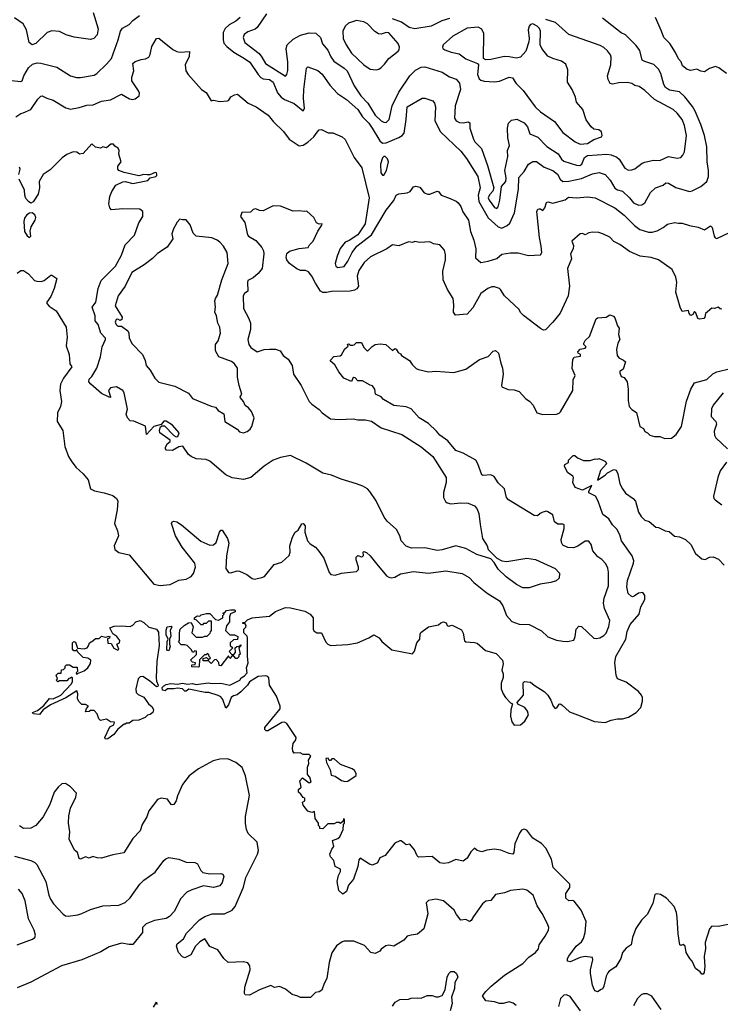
# Model space of a CAD drawing. Extents: x 1933546 to 2138868, y 524910 to 667279.
# Tile 124 of 256: x 2019395 to 2025033, y 560928 to 568847. Entities that reach past the tile are written whole.
import ezdxf

# ---------------------------------------------------------------- set-up
doc = ezdxf.new("R2010")
doc.units = 0

msp = doc.modelspace()

# ---------------------------------------------------------------- linework, layer by layer
at = {"layer": '0CON10XD'}
for points in [[(2019305, 568361.5), (2019405, 568350), (2019415, 568356), (2019428, 568395), (2019465, 568459.4), (2019499.8, 568490.2), (2019535, 568499.4), (2019565, 568497.8), (2019694.7, 568464.7), (2019805, 568394.4), (2019851.7, 568381.7), (2019885, 568382.2), (2019995, 568402.1), (2020016.9, 568415), (2020095, 568489.2), (2020134, 568536), (2020187.7, 568685), (2020205.6, 568754.4), (2020222.2, 568777.8), (2020275, 568809.2), (2020305, 568840), (2020359.9, 568880.1)], [(2019987.1, 568905), (2020027.6, 568772.4), (2020018.9, 568725), (2019992.8, 568697.2), (2019965, 568686.7), (2019835, 568705.6), (2019770, 568725), (2019715, 568751.9), (2019655, 568756.5), (2019617, 568743), (2019525, 568655.8), (2019495, 568644), (2019472.2, 568665), (2019450.9, 568765), (2019423.4, 568813.4), (2019352.4, 568862.4)], [(2021169.2, 568865), (2021134.2, 568835), (2021080.5, 568805), (2021047.7, 568775), (2021033.5, 568745), (2021031.9, 568685), (2021038.9, 568658.9), (2021061.4, 568631.4), (2021118.9, 568585), (2021205, 568534.6), (2021247.5, 568505), (2021313.4, 568405), (2021335, 568382.5), (2021355, 568372.7), (2021405, 568366), (2021435, 568343.5), (2021469.9, 568259.9), (2021498.5, 568225), (2021525.5, 568205.5), (2021603.1, 568173.1), (2021675, 568113.3), (2021686.2, 568133.8), (2021679.2, 568215), (2021681.7, 568285), (2021702.3, 568457.7), (2021715, 568469.2), (2021795, 568438.1), (2021828.6, 568408.6), (2021889.7, 568319.7), (2021953.7, 568253.7), (2022025, 568204.4), (2022117.5, 568125), (2022152.9, 568065), (2022204.6, 568015), (2022231.8, 567975), (2022293.3, 567873.3), (2022315, 567854.5), (2022345, 567856.7), (2022445, 567898.8), (2022471.9, 567915), (2022487.7, 567935), (2022506.4, 568045), (2022512.9, 568145), (2022635, 568217.1), (2022655, 568217.1), (2022720, 568195), (2022734.2, 568175), (2022741.4, 568145), (2022736.7, 568035), (2022780.6, 567945), (2022945, 567790.8), (2022991.5, 567731.5), (2023082.6, 567585), (2023099.8, 567495), (2023084.1, 567435), (2023088.7, 567385), (2023165, 567252.3), (2023245, 567180.6), (2023275, 567169.2), (2023318.1, 567191.9), (2023338.6, 567211.4), (2023376.7, 567295), (2023408.4, 567485), (2023411.6, 567578.4), (2023454, 567626), (2023489.2, 567685), (2023523.4, 567706.6), (2023555, 567706.9), (2023615, 567661.5), (2023685, 567635.4), (2023723.8, 567605), (2023744.6, 567565), (2023766.8, 567546.8), (2023815, 567548.3), (2023915, 567568.9), (2024005, 567607.3), (2024057.4, 567617.4), (2024105, 567602.2), (2024145.3, 567555.3), (2024185, 567492.7), (2024205, 567479.6), (2024246.8, 567466.8), (2024302.1, 567415), (2024335, 567374.5), (2024375.7, 567354.3), (2024401.7, 567358.3), (2024425.5, 567374.5), (2024472, 567458), (2024510, 567495), (2024572.6, 567517.4), (2024595, 567534.2), (2024615, 567532.9), (2024675, 567496.7), (2024785, 567465.7), (2024805, 567469.4), (2024875, 567505.4), (2024924.3, 567545), (2024937.5, 567585), (2024937.3, 567635), (2024926.2, 567705), (2024925.5, 567824.5), (2024905.8, 567915), (2024875.2, 568005.2), (2024830.3, 568110.3), (2024808.7, 568148.7), (2024747, 568227), (2024705, 568267.3), (2024625, 568280.8), (2024591.4, 568301.4), (2024577.2, 568325), (2024554.6, 568415), (2024535, 568449.4), (2024497.5, 568487.5), (2024425, 568510), (2024405, 568522), (2024385, 568598.8), (2024355, 568640.8), (2024268.8, 568725), (2024235, 568742.5), (2024085, 568860.6)], [(2021381.9, 568895), (2021305, 568784.5), (2021289.3, 568770.7), (2021229.9, 568750.1), (2021201.5, 568728.5), (2021193.7, 568705), (2021205.9, 568665), (2021321.2, 568575), (2021345, 568546.1), (2021373.7, 568493.7), (2021535, 568394), (2021545, 568407.5), (2021551.7, 568438.3), (2021552.2, 568505), (2021540, 568615), (2021548.2, 568645), (2021595, 568689.5), (2021655, 568723.1), (2021725, 568740.9), (2021779.1, 568739.1), (2021815, 568702.9), (2021832.8, 568652.8), (2021875, 568601.9), (2021898.6, 568548.6), (2021922.6, 568512.6), (2022005, 568458.2), (2022030, 568435), (2022086.4, 568315), (2022141.4, 568235), (2022196.5, 568176.5), (2022255, 568078), (2022305, 568034.7), (2022325, 568023.1), (2022345, 568020.6), (2022367.1, 568045), (2022392.2, 568155), (2022445, 568264.4), (2022535.4, 568394.6), (2022579.8, 568440.2), (2022625, 568464.2), (2022655, 568467.1), (2022795, 568424.4), (2022855, 568388.6), (2022908.1, 568368.1), (2022935.3, 568335.3), (2022942.9, 568285), (2022898.2, 568155), (2022895.3, 568055), (2022906.2, 568035), (2022935, 568021.2), (2022965, 568016.9), (2023005, 568024.4), (2023018, 568018), (2023018, 567975), (2023045.8, 567885.8), (2023057.9, 567865), (2023110.7, 567810.7), (2023159.6, 567675), (2023209.5, 567495), (2023201.4, 567468.6), (2023175, 567438.5), (2023165.4, 567415), (2023173.3, 567395), (2023215, 567337.5), (2023235, 567328.8)], [(2022855, 568856.2), (2022792.1, 568837.9), (2022706, 568794), (2022575, 568774.2), (2022529.2, 568785), (2022466.3, 568826.3), (2022394.9, 568854.9)], [(2023235, 567328.8), (2023245, 567343.3), (2023259.2, 567395), (2023272.9, 567505), (2023307.7, 567545), (2023309.2, 567575), (2023300, 567635), (2023322.6, 567747.4), (2023320, 567795), (2023336.9, 567835), (2023322.8, 567897.2), (2023321.4, 567975), (2023328.8, 568015), (2023352.3, 568037.7), (2023395, 568045.8), (2023455, 568017.5), (2023481.4, 567985), (2023500.2, 567930.2), (2023565, 567902.9), (2023637.9, 567827.9), (2023727.8, 567767.8), (2023755.5, 567725), (2023775, 567709.5), (2023875, 567676.1), (2023902.5, 567675), (2023917.5, 567685), (2023941.2, 567738.8), (2023964.3, 567755.7), (2024120, 567765), (2024155, 567761), (2024201.2, 567741.2), (2024219.7, 567725), (2024265, 567653.3), (2024295, 567637.1), (2024320.3, 567639.7), (2024345, 567648.6), (2024405, 567693.3), (2024425, 567700.9), (2024494, 567716), (2024545.6, 567715.6), (2024615, 567746.3), (2024685, 567734.5), (2024715, 567739.4), (2024732.4, 567757.6), (2024743.5, 567785), (2024759.7, 567915), (2024745.2, 567995.2), (2024725.3, 568045.3), (2024686.5, 568096.5), (2024654.7, 568124.7), (2024504.3, 568204.3), (2024425, 568277.8), (2024378.5, 568308.5), (2024345, 568318.9), (2024321.2, 568335), (2024285, 568342.2), (2024215, 568338.5), (2024165, 568328.6), (2024146.7, 568335), (2024129.2, 568365), (2024124.4, 568395), (2024151.2, 568485), (2024153.9, 568545), (2024149.3, 568565), (2024125, 568597.3), (2024095, 568623.6), (2024065, 568639.6), (2023815, 568729.1), (2023705.6, 568825), (2023629.3, 568849.3)], [(2025083.3, 568415), (2025019.7, 568459.7), (2024995, 568469.4), (2024945.5, 568454.5), (2024905, 568427.5), (2024875, 568433.1), (2024845, 568448), (2024795, 568438.6), (2024765, 568446), (2024727.5, 568475), (2024717.4, 568507.4), (2024695, 568532), (2024673, 568583), (2024626.7, 568655), (2024577.5, 568705), (2024558.2, 568755), (2024511.6, 568865)], [(2022265, 568443.3), (2022285, 568448.8), (2022305, 568463.8), (2022331.7, 568488.3), (2022366, 568535), (2022442, 568595), (2022450, 568605), (2022452.5, 568625), (2022440.8, 568655), (2022365, 568740.8), (2022345, 568744.2), (2022305, 568730.8), (2022282.1, 568732.1), (2022252.3, 568752.3), (2022195, 568814.4), (2022165, 568830.5), (2022105, 568840.3), (2022040.4, 568819.6), (2022014, 568795), (2021996.2, 568755), (2021998.8, 568695), (2022021.2, 568645), (2022065, 568576.7), (2022165, 568483.8), (2022215, 568450), (2022265, 568443.3)], [(2023906.4, 567846.4), (2023965, 567851.5), (2024015, 567884), (2024077.5, 567905), (2024082.5, 567915), (2024077.5, 567945), (2024055, 567962.5), (2024015, 567966.7), (2023994.2, 567984.2), (2023952.3, 568042.3), (2023926.2, 568125), (2023875.8, 568185), (2023866.9, 568225), (2023841.4, 568285), (2023804.2, 568345), (2023805.7, 568445), (2023788.7, 568488.7), (2023755, 568514.4), (2023685.4, 568535.4), (2023644.7, 568554.7), (2023595.7, 568615), (2023584.3, 568645), (2023586.5, 568755), (2023578.9, 568775), (2023559.4, 568795), (2023525, 568814.4), (2023505, 568808.1), (2023493.5, 568795), (2023485.6, 568765), (2023494.3, 568695), (2023491.4, 568668.6), (2023468.6, 568595), (2023425.4, 568544.6), (2023393.6, 568536.4), (2023335, 568549.6), (2023295, 568550.5), (2023185, 568525.7), (2023143.9, 568523.9), (2023126.7, 568535), (2023131.2, 568735), (2023115, 568771.9), (2023085, 568788.2), (2022995, 568778.7), (2022880, 568715), (2022804, 568645), (2022796.2, 568625), (2022801.2, 568615), (2022815, 568604.2), (2022867.5, 568585), (2022932.4, 568572.4), (2022985, 568532.1), (2023080, 568495), (2023086, 568485), (2023078.6, 568405), (2023091.7, 568371.7), (2023105, 568360), (2023132.3, 568352.3), (2023212.7, 568347.3), (2023255, 568353.3), (2023335, 568384.4), (2023359.8, 568379.8), (2023390, 568335), (2023447.6, 568277.6), (2023542.7, 568145), (2023585, 568105.6), (2023698.6, 568028.6), (2023765, 567940), (2023865, 567864.3), (2023906.4, 567846.4)], [(2019365.4, 568064.6), (2019405, 568093.1), (2019422.6, 568097.4), (2019486, 568125), (2019540.8, 568209.2), (2019565, 568232), (2019575, 568234), (2019612.5, 568215), (2019665, 568200.8), (2019767.6, 568137.6), (2019805, 568128.1), (2019875, 568140), (2019935, 568159.5), (2019986.4, 568163.6), (2020055, 568190.6), (2020127.2, 568202.8), (2020215, 568247.5), (2020279.8, 568209.8), (2020305, 568206.4), (2020325, 568210.9), (2020355.6, 568235), (2020360.5, 568255), (2020352.7, 568275), (2020297.1, 568355), (2020297.8, 568385), (2020314.1, 568435.9), (2020306, 568495), (2020325, 568510.8), (2020373, 568527), (2020408.3, 568531.7), (2020434.2, 568545.8), (2020444.1, 568565.9), (2020457.9, 568632.1), (2020496.2, 568695), (2020515, 568699.2), (2020545.4, 568675.4), (2020627.5, 568607.5), (2020660.2, 568590.2), (2020685, 568585.5), (2020761.7, 568591.7), (2020758.3, 568551.7), (2020725.7, 568485), (2020733.3, 568435), (2020751.4, 568405), (2020858, 568285), (2020895, 568261.2), (2020935, 568193.3), (2020955, 568200), (2021005, 568190), (2021066.4, 568193.6), (2021079.3, 568200.7), (2021095, 568227.5), (2021125, 568243.3), (2021147.7, 568247.7), (2021235, 568175.8), (2021298.8, 568145), (2021395, 568078), (2021438, 568025), (2021518.8, 567948.8), (2021565, 567887.5), (2021645, 567833.3), (2021675, 567836.7), (2021715, 567860.8), (2021762, 567905), (2021788.6, 567941.4), (2021805, 567960), (2021825, 567963.8), (2021878.3, 567938.3), (2021915, 567936.7), (2021991.2, 567905), (2022015, 567883.3), (2022087.9, 567737.9), (2022148.6, 567655), (2022206.5, 567415), (2022175.6, 567205), (2022115, 567116.5), (2022047.7, 567072.3), (2022015, 567058.5), (2021973.2, 567006.8), (2021949.1, 566945), (2021934.5, 566885), (2021939.2, 566865), (2021954.5, 566854.5), (2022005, 566861.2), (2022035, 566904.3), (2022069.5, 566975), (2022107.1, 567025), (2022225, 567116.7), (2022345, 567316.5), (2022406.5, 567393.5), (2022424.3, 567435.7), (2022445, 567446.8), (2022512.5, 567455), (2022536.7, 567465), (2022565, 567503.3), (2022583, 567507), (2022615, 567500), (2022651.2, 567455), (2022680, 567445), (2022695, 567444.4), (2022755, 567467.5), (2022765.9, 567465.9), (2022787.5, 567435), (2022845, 567415.3), (2022907.6, 567387.6), (2022923.1, 567375), (2022945.5, 567345.5), (2022960.8, 567300.8), (2023006.9, 567235), (2023023, 567143), (2023048.5, 567075), (2023065.6, 567005), (2023062, 566932), (2023105, 566894), (2023165, 566905.8), (2023235, 566926.5), (2023275, 566960), (2023345, 566971.1), (2023405, 566970.8), (2023488.8, 566951.2), (2023585, 566956), (2023595.5, 566975), (2023591.8, 567025), (2023577.8, 567095), (2023556.2, 567305), (2023565, 567323.3), (2023575, 567326.2), (2023585.8, 567325.8), (2023605, 567312.5), (2023622, 567335), (2023634.3, 567375.7), (2023645, 567381.2), (2023685, 567371.2), (2023785, 567398.6), (2023811.3, 567418.7), (2023875, 567415.5), (2023965, 567421.5), (2024025, 567414.4), (2024185, 567333.1), (2024260, 567275), (2024341.9, 567191.9)], [(2021575, 565342), (2021495, 565327.1), (2021435.8, 565304.2), (2021363.6, 565256.4), (2021255, 565164.2), (2021195, 565149.2), (2021105, 565162), (2021055, 565186.2), (2020925, 565295.8), (2020895, 565308.6), (2020815, 565315.7), (2020774.5, 565334.5), (2020755, 565348.8), (2020707.7, 565417.7), (2020675, 565412.5), (2020625, 565381.2), (2020577.5, 565385), (2020567.5, 565395), (2020567.5, 565405), (2020583.3, 565435), (2020606.2, 565455), (2020606.2, 565465), (2020523.8, 565523.8), (2020519.2, 565545), (2020527.3, 565572.7), (2020538.8, 565581.2), (2020559.4, 565579.4), (2020635, 565504), (2020655, 565491.4), (2020667.5, 565495), (2020679.2, 565525), (2020625.8, 565585), (2020575, 565617.8), (2020555, 565617.1), (2020535, 565592.5), (2020475, 565574), (2020415, 565510), (2020407.7, 565577.7), (2020315, 565618), (2020285, 565620), (2020263.6, 565643.6), (2020252.9, 565675), (2020262.9, 565715), (2020237.1, 565845), (2020225.6, 565865), (2020175, 565892.9), (2020125, 565885.6), (2020110.6, 565865), (2020127.1, 565812.9), (2020125, 565807.5), (2020115, 565810), (2020055, 565839.5), (2019966.9, 565915), (2019951.9, 565935), (2019954.4, 565955), (2019975, 565976.5), (2020015.3, 566045), (2020044.5, 566135.5), (2020059.6, 566215), (2020085.4, 566275), (2020085, 566285.8), (2020048.9, 566325), (2020026.9, 566395), (2020002.5, 566425), (2020001.9, 566465), (2019978.6, 566535), (2019995, 566557.1), (2020008.6, 566575), (2020027.1, 566685), (2020050.7, 566749.3), (2020167.5, 566865), (2020215, 566953.3), (2020245, 567037.5), (2020320, 567115), (2020355, 567213.3), (2020386.2, 567265), (2020386.7, 567305), (2020363, 567323), (2020224.4, 567325.6), (2020135, 567317.5), (2020120, 567335), (2020113.8, 567365), (2020122, 567425), (2020135.6, 567464.4), (2020168, 567515), (2020225, 567542.7), (2020245, 567546.5), (2020305, 567528.6), (2020426.7, 567555), (2020446.1, 567573.9), (2020490, 567585), (2020500, 567595), (2020500, 567605), (2020496.4, 567616.4), (2020485, 567617.5), (2020441.7, 567598.3), (2020421.7, 567598.3), (2020395, 567603.3), (2020355, 567591.2), (2020235, 567618), (2020192.5, 567635), (2020183.8, 567645), (2020185, 567670), (2020212.5, 567705), (2020192.5, 567765), (2020196.4, 567796.4), (2020187.5, 567815), (2020160.7, 567830.7), (2020150, 567845), (2020130, 567845), (2020095, 567817.5), (2020065, 567823.3), (2020045, 567814), (2020005, 567822), (2019975, 567847.5), (2019905, 567771.2), (2019876.4, 567766.4), (2019855, 567781.2), (2019825, 567784), (2019775, 567764), (2019736, 567735), (2019641.2, 567638.8), (2019585, 567601.4), (2019552.9, 567545), (2019554.3, 567495), (2019543.4, 567445), (2019505, 567381.4), (2019485, 567371.9), (2019465, 567384.4), (2019445, 567408.6), (2019436.6, 567435), (2019435, 567475.8), (2019390, 567565)], [(2022315, 567596), (2022325, 567598), (2022346.3, 567635), (2022363.6, 567705), (2022355, 567728.1), (2022335, 567747.5), (2022325, 567747.5), (2022313.4, 567736.6), (2022298.9, 567685), (2022302.1, 567615), (2022315, 567596)], [(2019388.3, 567601.7), (2019398.6, 567645), (2019395, 567660)], [(2025045, 566518.8), (2025030.8, 566520.8), (2025015, 566533.8), (2024985, 566523.8), (2024965, 566526.7), (2024913.3, 566485), (2024908, 566455), (2024900, 566445), (2024865, 566438.8), (2024852.5, 566445), (2024835, 566490), (2024825, 566500), (2024812.5, 566475), (2024795, 566466.7), (2024781.2, 566485), (2024777, 566507), (2024725, 566500), (2024708.8, 566535), (2024676, 566655), (2024682, 566735), (2024674, 566775), (2024645, 566836.7), (2024535, 566915.6), (2024475.5, 566935.5), (2024387.5, 566945), (2024301.7, 566981.7), (2024225, 567039.4), (2024175, 567063.3), (2024145, 567098.1), (2024092.6, 567122.6), (2024055.7, 567134.3), (2024005, 567138.8), (2023975, 567133.3), (2023945, 567117.5), (2023925, 567126.7), (2023904.1, 567125.9), (2023838, 567065), (2023850.5, 567030.5), (2023849.2, 567005), (2023827.5, 566965), (2023836.7, 566925), (2023803.1, 566845), (2023818.2, 566705), (2023809.4, 566625), (2023745, 566486.2), (2023686.2, 566415), (2023625, 566353.3), (2023610.7, 566350.7), (2023585, 566363.3), (2023448.3, 566468.3), (2023425, 566493.3), (2023414.3, 566515), (2023296, 566626), (2023265, 566676.5), (2023255, 566685.4), (2023215, 566698.1), (2023195, 566698.5), (2023161.2, 566685), (2023105.8, 566645), (2023041.7, 566528.3), (2022995, 566480), (2022901.7, 566471.7), (2022886.2, 566495), (2022888.9, 566555), (2022884.5, 566605), (2022836.6, 566676.6), (2022802.2, 566755), (2022799.2, 566825), (2022820.4, 566915), (2022821.9, 566955), (2022814.3, 566994.3), (2022775.8, 567035.8), (2022725, 567043.8), (2022695, 567060.8), (2022615.9, 567055.9), (2022575, 567063.3), (2022555, 567054), (2022525, 567061.2), (2022445, 567028.8), (2022395, 567036.2), (2022350, 567005), (2022219.1, 566940.9), (2022166, 566894), (2022125, 566830.8), (2022111.2, 566785), (2022122.4, 566705), (2022107.6, 566682.4), (2022088.8, 566671.2), (2022055, 566662.7), (2021905, 566661.5), (2021865, 566651.9), (2021835, 566653.1), (2021815, 566664.2), (2021775, 566728), (2021745, 566784.2), (2021718.1, 566818.1), (2021695, 566828.9), (2021655, 566830), (2021625, 566843.5), (2021566, 566886), (2021544.6, 566914.6), (2021538.5, 566935), (2021544.7, 566965.3), (2021565.9, 566984.1), (2021645, 567007.3), (2021716, 567014), (2021726.2, 567035), (2021755.5, 567064.5), (2021794, 567145), (2021827.5, 567195), (2021830, 567205), (2021805, 567203.3), (2021784.1, 567214.1), (2021762.5, 567255), (2021705, 567307.5), (2021685, 567303.3), (2021645, 567310), (2021595, 567306.7), (2021495, 567347.5), (2021435, 567350), (2021355, 567310), (2021325, 567311.2), (2021295, 567326.2), (2021275, 567320), (2021251.7, 567298.3), (2021183.3, 567296.7), (2021171.2, 567265), (2021206, 567215), (2021227.3, 567117.3), (2021236.7, 567105), (2021295, 567070), (2021344.6, 567014.6), (2021357, 566987), (2021359.2, 566965), (2021346.5, 566845), (2021315, 566805.7), (2021275, 566770), (2021231.5, 566748.5), (2021227.1, 566735), (2021231.2, 566665), (2021205, 566643.8), (2021194.4, 566625.6), (2021196.9, 566525), (2021240, 566445), (2021253.3, 566405), (2021251.9, 566355), (2021230.6, 566275), (2021240, 566235), (2021255, 566211.4), (2021305, 566175.8), (2021363.3, 566195), (2021405, 566198.5), (2021455, 566196.3), (2021490.5, 566185), (2021516.2, 566146.2), (2021555, 566116.7), (2021587.9, 566065), (2021599.4, 565995), (2021660.9, 565905), (2021725, 565775.7), (2021745, 565754.4), (2021805, 565711.4), (2021828.1, 565685), (2021895, 565635.7), (2021965, 565630.5), (2022077.4, 565637.4), (2022115, 565630), (2022175, 565630), (2022227.4, 565617.4), (2022303.8, 565565), (2022471.5, 565511.5), (2022625, 565410.6), (2022720.6, 565335), (2022827.5, 565165), (2022828.1, 565125), (2022804.4, 565045), (2022806.7, 565005), (2022820.7, 564970.7), (2022835, 564960.8), (2022865, 564954.3), (2022945, 564960.9), (2023005, 564958.2), (2023055, 564937.1), (2023074.6, 564914.6), (2023088.5, 564875), (2023101.8, 564788.2), (2023118.9, 564675), (2023158, 564615), (2023164.6, 564584.6), (2023235.8, 564515.8), (2023275.6, 564495.6), (2023315, 564488.1), (2023475, 564515.6), (2023545, 564505.8), (2023705, 564433.8), (2023738.8, 564395), (2023736.7, 564355), (2023712.5, 564335), (2023669.1, 564320.9), (2023583.8, 564306.2), (2023495, 564276.9), (2023445, 564278.6), (2023393.8, 564305), (2023310, 564365), (2023245, 564428.8), (2023212.3, 564482.3), (2023185, 564510), (2023073.3, 564545), (2022984.6, 564594.6), (2022905, 564615.5), (2022795, 564582.1), (2022755, 564577.9), (2022655, 564598.2), (2022547.2, 564597.2), (2022505, 564611.9), (2022465.7, 564655), (2022455.4, 564695.4), (2022428, 564748), (2022352.8, 564812.8), (2022329.2, 564845), (2022265, 564976.7), (2022213, 565053), (2022193, 565073), (2022156.7, 565095), (2022105, 565114.3), (2021981.7, 565151.7), (2021904.4, 565184.4), (2021835, 565200.8), (2021701.1, 565281.1), (2021575, 565342)], [(2019475, 567095.7), (2019484.4, 567105.6), (2019479.7, 567145), (2019487.9, 567182.1), (2019520.5, 567235), (2019525.7, 567255), (2019517.3, 567277.3), (2019495, 567293.1), (2019475, 567290.8), (2019453, 567277), (2019435, 567250.6), (2019428.8, 567225), (2019435, 567144), (2019455, 567107.8), (2019475, 567095.7)], [(2021195, 565523.8), (2021225, 565533.8), (2021250, 565555), (2021263.3, 565575), (2021281.2, 565645), (2021261.2, 565695), (2021236.6, 565726.6), (2021210, 565745), (2021196.7, 565775), (2021172, 565805), (2021170, 565815), (2021183.8, 565836.2), (2021160.6, 565905), (2021147, 565973), (2021146.9, 566045), (2021125, 566078.8), (2021098.6, 566098.6), (2020996.7, 566135), (2020970.8, 566185), (2020971.2, 566235), (2020992, 566265), (2021010, 566325), (2021005.8, 566375), (2020990.8, 566405), (2020980, 566465), (2020966, 566495), (2020971.9, 566535), (2020966, 566585), (2020970, 566605), (2020987.9, 566632.1), (2021022.7, 566755), (2021073.2, 566886.8), (2021064.4, 566975), (2021036, 567026), (2021007.1, 567057.1), (2020983.8, 567075), (2020942.6, 567092.6), (2020815, 567106), (2020791.3, 567131.3), (2020766.3, 567196.3), (2020735, 567236.7), (2020705, 567236.7), (2020685, 567243.8), (2020662.4, 567217.6), (2020632.9, 567165), (2020620, 567125), (2020626.5, 567085), (2020581.7, 567018.3), (2020505, 566967.1), (2020465, 566927.1), (2020397.3, 566875), (2020297, 566813), (2020245, 566704.2), (2020186.5, 566625), (2020163.6, 566545), (2020221.2, 566455), (2020217.5, 566435), (2020205, 566427.5), (2020185, 566439.2), (2020170.8, 566435), (2020164.7, 566415), (2020171.1, 566395), (2020185, 566382), (2020215, 566382.5), (2020265, 566343.3), (2020273.8, 566325), (2020275.8, 566285), (2020299.8, 566239.8), (2020384.2, 566155), (2020405.8, 566105), (2020412, 566065), (2020445, 566027.5), (2020483.6, 565963.6), (2020515, 565932), (2020645, 565900), (2020753, 565843), (2020785, 565801.2), (2020935, 565738), (2020969.7, 565729.7), (2020991.2, 565705), (2021037, 565677), (2021046.9, 565615), (2021144.1, 565554.1), (2021165, 565531.2), (2021195, 565523.8)], [(2024341.9, 567191.9), (2024385, 567160.7), (2024455, 567138.8), (2024485, 567139.1), (2024525, 567149.6), (2024574, 567175), (2024608.7, 567201.3), (2024665, 567217.1), (2024695, 567209.4), (2024725, 567210.8), (2024785, 567191.4), (2024855, 567179.2), (2024905, 567156.7), (2024955, 567190), (2024966, 567175), (2024982, 567105), (2024991.4, 567091.4), (2025005, 567086.2), (2025105.4, 567134.6)], [(2019375, 566809.2), (2019405, 566830), (2019425, 566831.2), (2019465, 566804.2), (2019515, 566750.8), (2019533, 566743), (2019568.8, 566741.2), (2019591.7, 566748.3), (2019645, 566793.3), (2019655, 566792.5), (2019693.3, 566765), (2019672.5, 566685), (2019645, 566621.2), (2019613.8, 566575), (2019613.3, 566565), (2019632.7, 566542.7), (2019690, 566505), (2019770, 566375), (2019777.5, 566295), (2019768.6, 566225), (2019794.2, 566155), (2019798.8, 566078.8), (2019814, 566055), (2019747.4, 565962.6), (2019724.6, 565915), (2019718.7, 565865), (2019731.1, 565775), (2019724.6, 565735.4), (2019699.4, 565685), (2019695.8, 565615), (2019743.4, 565543.4), (2019758.5, 565415), (2019788.2, 565335), (2019808.3, 565298.3), (2019846.8, 565246.8), (2019905, 565195.4), (2019946.9, 565145), (2019966.2, 565075), (2019997.6, 565057.6), (2020075, 565042.9), (2020145, 565020), (2020175.4, 564995.4), (2020186, 564976), (2020180.9, 564905), (2020158.1, 564795), (2020182.9, 564735), (2020189.4, 564695), (2020156.9, 564615), (2020161.4, 564585), (2020193.1, 564563.1), (2020275, 564544.3), (2020405, 564391.2), (2020475, 564308), (2020525, 564295.7), (2020605, 564305.7), (2020675, 564338.8), (2020735, 564346.2), (2020775, 564369.2), (2020795, 564393.8), (2020809.6, 564445), (2020805.4, 564475), (2020703.6, 564605), (2020647.8, 564695), (2020617.3, 564795), (2020621.6, 564808.4), (2020635, 564814.6), (2020658.5, 564808.5), (2020696.2, 564785), (2020852.9, 564652.9), (2020925, 564621.1), (2020955, 564624.4), (2020975, 564642), (2021003.8, 564725), (2021015, 564742.5), (2021025, 564742.5), (2021068, 564675), (2021077.9, 564637.9), (2021060, 564535), (2021053.2, 564433.2), (2021075, 564401.2), (2021095, 564398.8), (2021145, 564413.8), (2021165, 564411.2), (2021222.5, 564385), (2021265, 564353.3), (2021285, 564347.5), (2021345, 564360), (2021365, 564370), (2021444.2, 564465.8), (2021505, 564483.8), (2021565, 564537.5), (2021570.8, 564565), (2021570, 564615), (2021590, 564685), (2021612.5, 564725), (2021635, 564742.5), (2021665, 564792.5), (2021675, 564796.2), (2021693.3, 564775), (2021689.2, 564725), (2021711.2, 564655), (2021732.7, 564632.7), (2021775.7, 564605.7), (2021803, 564573), (2021842, 564515), (2021885, 564400), (2021900, 564385), (2021935, 564380), (2021983.6, 564396.4), (2022105, 564410), (2022122.5, 564425), (2022122.5, 564445), (2022103.6, 564503.6), (2022102.5, 564525), (2022115, 564537.5), (2022145, 564527.5), (2022155, 564530), (2022161.7, 564538.3), (2022160, 564565), (2022165, 564570), (2022185, 564561.2), (2022215, 564535.8), (2022269.2, 564469.2), (2022348, 564375), (2022365, 564362.5), (2022385, 564357.5), (2022413.8, 564363.8), (2022460.2, 564389.8), (2022565, 564409.5), (2022685, 564395.5), (2022825, 564414.5), (2022955, 564392.2), (2023011.3, 564361.3), (2023050.6, 564320.6), (2023156, 564236), (2023255, 564171.9), (2023281.7, 564131.7), (2023313.3, 564055), (2023355, 564006.2), (2023415, 563985.7), (2023495, 563981.4), (2023595, 563931.2), (2023645, 563884), (2023715, 563857.5), (2023765, 563847.5), (2023803.9, 563846.1), (2023853, 563857), (2023866.2, 563885), (2023874.2, 563945.8), (2023895, 563970), (2023915, 563966), (2024015, 563872.5), (2024035, 563869.2), (2024064.4, 563875.6), (2024096.3, 563893.7), (2024115, 563914), (2024135, 563966.7), (2024143.5, 564015), (2024101.3, 564111.3), (2024092.7, 564155), (2024099.1, 564195), (2024131.8, 564295), (2024133.5, 564403.5), (2024128.1, 564435), (2024110.9, 564470.9), (2024080, 564505), (2024046.7, 564526.7), (2024005.7, 564575.7), (2023994.3, 564625), (2023975, 564652), (2023945, 564652.5), (2023887.4, 564612.6), (2023851.7, 564598.3), (2023805, 564601.8), (2023765, 564620.8), (2023755, 564642.5), (2023753.5, 564665), (2023776.5, 564755), (2023775.6, 564785), (2023765, 564790.9), (2023725, 564788.5), (2023697.5, 564807.5), (2023685.8, 564865), (2023645, 564890), (2023635, 564894), (2023605, 564885.8), (2023583.4, 564876.6), (2023563.1, 564856.9), (2023535, 564858.7), (2023328.9, 564985), (2023311.9, 565005), (2023295, 565074), (2023245, 565120.8), (2023213.2, 565173.2), (2023185, 565185.8), (2023125, 565180), (2023115, 565186.7), (2023082.9, 565275), (2023065.8, 565305), (2022965, 565360.6), (2022905, 565382), (2022840.2, 565460.2), (2022775.3, 565505.3), (2022748.7, 565538.7), (2022685, 565598.1), (2022610, 565645), (2022545, 565717.5), (2022505, 565734.2), (2022405, 565743.8)], [(2022405, 565743.8), (2022323.2, 565793.2), (2022303.3, 565815), (2022257.5, 565835), (2022252.5, 565875), (2022235, 565902.5), (2022215, 565906.7), (2022155, 565942.5), (2022115, 565942), (2022095, 565965.7), (2022085, 565968.6), (2022075.9, 565964.1), (2022065, 565937.5), (2022003.3, 565965), (2021963.3, 566015), (2021931.7, 566071.7), (2021895, 566100), (2021895, 566110), (2021923, 566137), (2021975, 566143.3), (2021985, 566152.5), (2022010.7, 566199.3), (2022038.3, 566221.7), (2022031.7, 566238.3), (2022045, 566240), (2022055, 566230), (2022075, 566230), (2022087, 566233), (2022105, 566250), (2022145, 566250), (2022165, 566210), (2022195, 566180), (2022230.5, 566219.5), (2022255, 566234), (2022295, 566238.9), (2022342.5, 566235), (2022395, 566187.5), (2022415, 566202.5), (2022425, 566197.5), (2022440.7, 566170.7), (2022459.3, 566159.3), (2022467.5, 566145), (2022532.5, 566105), (2022553.6, 566073.6), (2022585, 566042.5), (2022605, 566032.5), (2022685, 566014), (2022745, 566020), (2022888.8, 566008.8), (2022985, 566036.7), (2023095, 566114.4), (2023165, 566137.5), (2023205, 566180), (2023225, 566186.7), (2023248.8, 566165), (2023265.8, 566085), (2023281.4, 566045), (2023285.8, 565995), (2023271.4, 565905), (2023275, 565894), (2023325, 565872.9), (2023375, 565870), (2023415, 565856), (2023466.8, 565796.8), (2023497.9, 565777.9), (2023527.4, 565747.4), (2023556.1, 565686.1), (2023605, 565671.2), (2023715.9, 565674.1), (2023735, 565681.2), (2023746.6, 565693.4), (2023845.4, 565864.6), (2023849.1, 565950.9), (2023865.8, 565985), (2023841.4, 566041.4), (2023845.8, 566115), (2023856, 566134), (2023907.8, 566142.2), (2023908.8, 566155), (2023890, 566165), (2023886.7, 566175), (2023905, 566198), (2023945, 566204.5), (2023952.5, 566215), (2023934.4, 566234.4), (2023935, 566246.7), (2023945, 566266), (2023979.7, 566300.3), (2024035, 566440), (2024045, 566450), (2024115, 566453.3), (2024145, 566473.8), (2024173.9, 566463.9), (2024185, 566450), (2024206.1, 566386.1), (2024220, 566365), (2024212.5, 566315), (2024223.3, 566275), (2024208.8, 566245), (2024196.2, 566195), (2024202, 566145), (2024215, 566126.7), (2024255, 566110), (2024268.8, 566095), (2024250, 566035), (2024225, 566018.8), (2024223.1, 566006.9), (2024235, 565976.7), (2024260, 565970), (2024283.3, 565935), (2024292, 565875), (2024291.1, 565785), (2024300, 565735), (2024320.9, 565710.9), (2024357.9, 565687.9), (2024386, 565575), (2024415, 565560), (2024425.8, 565535.8), (2024446.7, 565525), (2024465, 565506), (2024504.5, 565494.5), (2024545, 565494.4), (2024585, 565479.4), (2024639.1, 565480.9), (2024678.8, 565511.2), (2024719.6, 565575), (2024760.2, 565779.8), (2024794.6, 565875.4), (2024825, 565926.2), (2024925.5, 565954.5), (2024972.4, 565997.6), (2025005, 566015.6), (2025115, 566041.8)], [(2025055, 565847.1), (2024975, 565746.2), (2024962.4, 565717.6), (2024959.4, 565655), (2024995.5, 565615.5), (2025001.4, 565595), (2024982.8, 565537.2), (2024986.9, 565505), (2024998, 565485), (2025090, 565395)], [(2023882.5, 563255), (2024021.4, 563201.4), (2024106.8, 563193.2), (2024155, 563214.2), (2024205, 563224), (2024245, 563224.2), (2024295, 563237.8), (2024356, 563275), (2024394, 563315), (2024405.8, 563365), (2024405.8, 563395), (2024397.8, 563415), (2024374.3, 563445), (2024275, 563518.6), (2024206.1, 563546.1), (2024194.2, 563574.2), (2024182.9, 563675), (2024191.4, 563725), (2024272.3, 563865), (2024284.6, 563925.4), (2024306.2, 563983.8), (2024378.6, 564065), (2024394.5, 564125.5), (2024424.2, 564185), (2024425.6, 564215.6), (2024409.3, 564239.3), (2024375, 564234), (2024339.4, 564210.6), (2024325, 564206.2), (2024315, 564210), (2024291.1, 564231.1), (2024280, 564285), (2024285, 564336.7), (2024335.5, 564475), (2024336.4, 564495), (2024323.8, 564535), (2024236.4, 564655), (2024224.6, 564705), (2024199.5, 564749.5), (2024165.6, 564785), (2024135, 564832), (2024087.3, 564867.3), (2024048.6, 564975), (2024027.5, 565015), (2023975, 565042.5), (2023976, 565055), (2024000, 565100), (2023925, 565064), (2023865, 565083.3), (2023846.2, 565125), (2023852.5, 565165), (2023846.1, 565176.1), (2023802.5, 565205), (2023780, 565255), (2023781.7, 565268.3), (2023810, 565285), (2023810, 565305), (2023848.3, 565341.7), (2023861.7, 565341.7), (2023882.3, 565322.3), (2023932.7, 565302.7), (2023985, 565302), (2024025, 565316.2), (2024045, 565312.5), (2024055, 565317.5), (2024087.5, 565305), (2024110, 565295), (2024116, 565275), (2024069.3, 565220.7), (2024043.3, 565143.3), (2024106.2, 565183.8), (2024125, 565202.5), (2024175, 565230), (2024194.3, 565224.3), (2024208.6, 565195), (2024225.5, 565115), (2024244.7, 565074.7), (2024268.9, 565038.9), (2024332.5, 564995), (2024350, 564975), (2024375.6, 564885), (2024395, 564850), (2024425, 564820.5), (2024460.7, 564810.7), (2024514, 564765), (2024535, 564761.8), (2024590, 564735), (2024620, 564730), (2024664.4, 564694.4), (2024705, 564688.6), (2024752.5, 564665), (2024795, 564626), (2024833.1, 564555), (2024885, 564510.6), (2024910, 564505), (2024945, 564524), (2024975, 564525.8), (2025017.9, 564507.9), (2025065, 564460)], [(2025081.7, 565288.3), (2025032.6, 565217.4), (2025012.5, 565165), (2024979.2, 565015), (2024981.2, 564995), (2024990, 564985), (2025045, 564945.7)], [(2025095, 561568.6), (2025015, 561553.8), (2024965, 561556.7), (2024945.8, 561534.2), (2024910, 561425), (2024914.4, 561375), (2024902.5, 561315), (2024906, 561265), (2024908.8, 561235), (2024902.5, 561185), (2024895, 561170), (2024885, 561170), (2024869.5, 561189.5), (2024833.8, 561215), (2024806.2, 561275), (2024786.2, 561295), (2024758, 561345), (2024750.8, 561395), (2024735, 561408.8), (2024715, 561400), (2024707.5, 561407.5), (2024692.5, 561495), (2024685.9, 561625.9), (2024680, 561665), (2024662.5, 561715), (2024600.7, 561780.7), (2024550.7, 561810.7), (2024523, 561817), (2024505, 561810), (2024490.9, 561739.1), (2024445, 561650), (2024398.8, 561605), (2024352.6, 561537.4), (2024326.7, 561465), (2024314.2, 561405.8), (2024275, 561380), (2024245.6, 561344.4), (2024231.2, 561295), (2024191.3, 561228.7), (2024137.5, 561195), (2024127.7, 561182.3), (2024114.4, 561155), (2024096.4, 561073.6), (2024085, 561050), (2024075, 561046.2), (2024045, 561027.5), (2024025, 561037.5), (2024016.4, 561046.4), (2024005, 561082.5), (2023987.5, 561175), (2023988.9, 561205), (2024007.5, 561285), (2024003.3, 561303.3), (2023945, 561311.9), (2023905, 561304.4), (2023825, 561268.8), (2023803.3, 561275), (2023802, 561295), (2023814.2, 561315), (2023873.8, 561395), (2023915, 561430), (2023932.6, 561457.4), (2023944.4, 561505), (2023952.5, 561595), (2023914.4, 561684.4), (2023857.7, 561757.7), (2023845, 561763.3), (2023815, 561758.8), (2023790.5, 561780.5), (2023790.7, 561819.3), (2023821.7, 561868.3), (2023821.2, 561895), (2023688.3, 562028.3), (2023674.4, 562095), (2023630, 562185), (2023595, 562220), (2023524.4, 562265), (2023475, 562328.8), (2023455, 562337.5), (2023432.7, 562327.3), (2023416, 562305), (2023380.3, 562219.7), (2023370.8, 562149.2), (2023364, 562136), (2023335, 562140), (2023267.6, 562167.6), (2023215, 562176.4), (2023155, 562167.5), (2023114.2, 562154.2), (2023077.5, 562165), (2023055, 562182.5), (2023025.7, 562154.3), (2022995, 562102), (2022965, 562078), (2022905, 562092.2), (2022845, 562066.5), (2022805, 562059.5), (2022775, 562065.7), (2022715, 562115.8), (2022605, 562110.8), (2022592.4, 562122.4), (2022570.8, 562170.8), (2022535, 562216), (2022505, 562211.1), (2022465, 562241.5), (2022455, 562242.7), (2022413.1, 562225), (2022335.3, 562124.7), (2022294, 562105), (2022273.8, 562065), (2022235, 562048.1), (2022208.8, 562055), (2022135, 562102.5), (2022125, 562090), (2022115.6, 562035), (2022082.5, 561935), (2022042, 561885), (2022025, 561834.2), (2021995, 561812.5), (2021963, 561843), (2021950, 561915), (2021961.2, 561965), (2021976.2, 561995), (2021976.7, 562015), (2021932.5, 562035), (2021922.5, 562085), (2021897.5, 562115), (2021891.2, 562135), (2021906.7, 562175), (2021923, 562197), (2021912.5, 562245), (2021955, 562262), (2021971.2, 562275), (2021997.5, 562335), (2022000, 562375), (2022010, 562385), (2022010, 562415), (2022001.7, 562418.3), (2021998.3, 562401.7), (2021977.5, 562382.5), (2021965, 562390), (2021945, 562390), (2021925, 562380), (2021875, 562380), (2021835, 562340), (2021811.7, 562341.7), (2021810, 562355), (2021800, 562365), (2021800, 562385), (2021773, 562423), (2021768.3, 562478.3), (2021745, 562470), (2021715, 562482.5), (2021675, 562530), (2021670, 562555), (2021690, 562565), (2021690, 562585), (2021675, 562590), (2021658.3, 562618.3), (2021640, 562635), (2021640, 562655), (2021660, 562675), (2021650, 562725), (2021671.7, 562748.3), (2021725, 562710), (2021740, 562715), (2021730, 562755), (2021710, 562775), (2021710, 562835), (2021722.5, 562865), (2021718.3, 562891.7), (2021737.5, 562925), (2021725, 562937.5), (2021675, 562937.5), (2021651.7, 562951.7), (2021605, 562947.5), (2021593.6, 562963.6), (2021590.7, 562989.3), (2021596.7, 563025), (2021616.7, 563055), (2021620, 563075), (2021545, 563186.2), (2021525, 563196), (2021505, 563193.8), (2021391.7, 563128.3), (2021378.3, 563128.3), (2021368.3, 563138.3), (2021367.5, 563155), (2021490, 563305), (2021490, 563325), (2021462, 563405), (2021406.7, 563495), (2021401.2, 563555), (2021393.3, 563565), (2021375, 563570), (2021314.4, 563565.6), (2021245, 563522.5), (2021227.5, 563495), (2021175, 563440), (2021145, 563416.2), (2021115, 563408.8), (2021096.2, 563395), (2021075, 563337.5), (2021055, 563310), (2021029.7, 563379.7), (2021015, 563400), (2020991.7, 563411.7), (2020916.1, 563436.1), (2020887, 563437), (2020756.4, 563463.6), (2020735, 563447.5), (2020725, 563447.5), (2020705, 563465.8), (2020665, 563470), (2020634.4, 563465.6), (2020585, 563466), (2020565, 563449.4), (2020544.5, 563455), (2020542.7, 563475), (2020555, 563489.4), (2020575, 563500.8), (2020612.7, 563507.3), (2020665, 563502), (2020705, 563512), (2020745, 563502.5), (2020785, 563507.1), (2020815, 563499.2), (2020913.2, 563513.2), (2020945, 563507.1), (2021015, 563510), (2021085, 563495.8), (2021166.4, 563533.6), (2021176.7, 563555), (2021205, 563570), (2021225.8, 563595), (2021221.4, 563635), (2021234.5, 563675), (2021227.1, 563725), (2021228.9, 563875), (2021225, 563888.8), (2021200, 563915), (2021200, 563945), (2021215, 563960), (2021217.5, 563975), (2021208.3, 563988.3), (2021191.7, 563991.7), (2021191.7, 563998.3), (2021208.3, 564001.7), (2021229.2, 564020.8), (2021265, 564036.5), (2021405, 564048.8), (2021455, 564086.1), (2021535, 564120), (2021575, 564116.2), (2021689.3, 564089.3), (2021733.5, 564065), (2021756.8, 564035), (2021756.1, 563946.1), (2021761.2, 563931.2), (2021785, 563916.2), (2021825, 563916.2), (2021859.8, 563839.8), (2021875, 563823.3), (2021895, 563814.4), (2022035, 563820.6), (2022114.1, 563835.9), (2022205.9, 563874.1), (2022245, 563900), (2022287.1, 563875), (2022308.6, 563845), (2022388.5, 563778.5), (2022555, 563748), (2022571.9, 563768.1), (2022591.2, 563835), (2022616, 563865), (2022616.7, 563905), (2022622.3, 563917.7), (2022686.1, 563963.9), (2022765, 563980), (2022783, 563997), (2022805, 564003.3), (2022826.4, 563996.4), (2022835, 563973.3), (2022845, 563970), (2022875, 563977.5), (2022949.5, 563939.5), (2022963.8, 563913.8), (2022975, 563852.5), (2022985, 563843.3), (2023055, 563839.2), (2023075, 563831.2), (2023142.3, 563772.3), (2023229.2, 563749.2), (2023280, 563695), (2023286, 563665), (2023274, 563615), (2023285.8, 563585), (2023285.9, 563555.9), (2023268.3, 563511.7), (2023268.6, 563465), (2023284.3, 563424.3), (2023304.4, 563394.4), (2023345, 563352.5), (2023360, 563345), (2023346.2, 563295), (2023344.2, 563245), (2023355, 563200), (2023373, 563173), (2023425, 563176.7), (2023461.2, 563205), (2023490, 563255), (2023481.2, 563285), (2023460, 563315), (2023403, 563343), (2023397.5, 563355), (2023450, 563415), (2023447, 563513), (2023457, 563523), (2023505, 563520), (2023534.2, 563494.2), (2023616.2, 563445), (2023645.7, 563415), (2023668.6, 563375), (2023686.7, 563325), (2023705, 563306.7), (2023717.7, 563312.3), (2023735, 563342.5), (2023745, 563343.3), (2023757.7, 563337.7), (2023819.5, 563279.5), (2023882.5, 563255)], [(2020835, 563640), (2020781.7, 563641.7), (2020781.7, 563658.3), (2020808.3, 563661.7), (2020810, 563675), (2020785, 563680), (2020770, 563695), (2020818.3, 563741.7), (2020818.3, 563768.3), (2020805, 563770), (2020795, 563760), (2020785, 563760), (2020778.3, 563778.3), (2020742.5, 563812.5), (2020725, 563820), (2020695, 563820), (2020673, 563843), (2020680, 563855), (2020680, 563915), (2020687.5, 563945), (2020720, 563975), (2020755, 563996.2), (2020775, 564000), (2020790, 563965), (2020780, 563915), (2020815, 563880), (2020865, 563880), (2020885, 563890), (2020905, 563890), (2020928.3, 563911.7), (2020930, 563925), (2020940, 563935), (2020938.3, 564008.3), (2020915, 564010), (2020895, 563990), (2020875, 563990), (2020865, 563980), (2020855, 563980), (2020815, 564020), (2020803.3, 564023.3), (2020803.3, 564035), (2020815, 564046.7), (2020825, 564052.5), (2020845, 564050), (2020855, 564060), (2020898.3, 564071.7), (2020925, 564070), (2020971.7, 564021.7), (2020995, 564017.5), (2021030, 564035), (2021030, 564055), (2021040, 564065), (2021030, 564075), (2021045, 564080), (2021060, 564095), (2021095, 564100), (2021125, 564100), (2021130, 564095), (2021130, 564085), (2021091.7, 564068.3), (2021088.3, 564061.7), (2021082.5, 564045), (2021082.5, 564005), (2021058.3, 563971.7), (2021052.5, 563935), (2021085, 563900), (2021125, 563900), (2021150, 563885), (2021148.3, 563861.7), (2021115, 563860), (2021090, 563835), (2021090, 563815), (2021110, 563795), (2021080, 563765), (2021101.7, 563741.7), (2021118.3, 563741.7), (2021131.7, 563758.3), (2021130, 563795), (2021143, 563807), (2021170, 563810), (2021171.7, 563818.3), (2021178.3, 563818.3), (2021160, 563795), (2021170, 563745), (2021160, 563735), (2021158.3, 563721.7), (2021145, 563710), (2021135, 563710), (2021118.3, 563728.3), (2021105, 563730), (2021085, 563710), (2021075, 563730), (2021015, 563650), (2021001.7, 563651.7), (2020998.3, 563678.3), (2020975, 563700), (2020961.7, 563698.3), (2020935, 563670), (2020915, 563690), (2020871.7, 563691.7), (2020871.7, 563708.3), (2020898.3, 563718.3), (2020915, 563700), (2020930, 563715), (2020920, 563725), (2020918.3, 563738.3), (2020905, 563750), (2020895, 563740), (2020881.7, 563738.3), (2020841.7, 563698.3), (2020840, 563645), (2020835, 563640)], [(2020085, 563061.2), (2020081.2, 563075), (2020121.7, 563158.3), (2020152.5, 563175), (2020157.5, 563197.5), (2020125, 563200), (2020095, 563220), (2020045, 563210), (2020033, 563223), (2020020, 563265), (2019995, 563290), (2019965, 563290), (2019955, 563282.5), (2019925, 563280), (2019931.7, 563308.3), (2019950, 563325), (2019925, 563340), (2019895, 563340), (2019875, 563360), (2019860, 563385), (2019862.5, 563425), (2019855, 563450), (2019766.1, 563393.9), (2019644.4, 563335.6), (2019584.2, 563295.8), (2019555, 563258.8), (2019504.4, 563264.4), (2019497.5, 563275), (2019538.9, 563291.1), (2019588.8, 563331.2), (2019635, 563387.5), (2019665.8, 563384.2), (2019725.8, 563414.2), (2019812.5, 563505), (2019820, 563525), (2019820, 563555), (2019815, 563560), (2019805, 563550), (2019791.7, 563548.3), (2019775, 563530), (2019715, 563530), (2019702.5, 563522.5), (2019690, 563535), (2019700, 563545), (2019690, 563575), (2019705, 563590), (2019728.3, 563591.7), (2019731.7, 563618.3), (2019748.3, 563621.7), (2019760, 563635), (2019761.7, 563648.3), (2019773, 563657), (2019795, 563657.5), (2019825, 563640), (2019858.3, 563638.3), (2019860, 563605), (2019850, 563595), (2019855, 563580), (2019861.7, 563588.3), (2019915, 563611.2), (2019943.3, 563635), (2019965, 563670), (2019967.5, 563695), (2019945, 563712.5), (2019907, 563717), (2019861.7, 563761.7), (2019858.3, 563778.3), (2019845, 563770), (2019831.7, 563771.7), (2019820, 563785), (2019820, 563835), (2019830, 563845), (2019845, 563840), (2019861.7, 563791.7), (2019915, 563786.7), (2019937.5, 563795), (2019947.5, 563805), (2019957.5, 563835), (2019985, 563850), (2020005, 563870), (2020035, 563870), (2020055, 563890), (2020085, 563880), (2020115, 563887.5), (2020120, 563885), (2020118.3, 563871.7), (2020102.5, 563867.5), (2020103.3, 563833.3), (2020130.5, 563830.5), (2020152, 563792), (2020185, 563777.5), (2020192.5, 563785), (2020177.5, 563825), (2020197.5, 563835), (2020200, 563855), (2020176.4, 563886.4), (2020145, 563907.5), (2020120, 563955), (2020155, 563968.8), (2020215, 563972.5), (2020284.1, 563965.9), (2020305, 563976.7), (2020330, 564005), (2020365, 564014), (2020395, 563997.5), (2020435, 563962), (2020495, 563944), (2020511.3, 563921.3), (2020517.2, 563812.8), (2020498.8, 563685), (2020494.4, 563555), (2020497, 563527), (2020508.9, 563495), (2020506.2, 563483.8), (2020495, 563480), (2020440, 563530), (2020385, 563563.3), (2020365, 563562.5), (2020350, 563545), (2020330, 563465), (2020333.3, 563435), (2020349.5, 563419.5), (2020395, 563397.5), (2020431.2, 563345), (2020461.4, 563321.4), (2020470.8, 563295), (2020465.7, 563274.3), (2020445, 563257.5), (2020425, 563252.5), (2020406.1, 563233.9), (2020355, 563212.5), (2020305, 563210), (2020275, 563190), (2020255, 563190), (2020245, 563180), (2020235, 563180), (2020185, 563140), (2020152.7, 563097.3), (2020105, 563062), (2020085, 563061.2)], [(2020595, 563770), (2020580, 563775), (2020583.3, 563845), (2020590, 563865), (2020575, 563900), (2020572.7, 563937.3), (2020583.3, 563965), (2020615, 563970), (2020620, 563965), (2020606.2, 563935), (2020611.7, 563888.3), (2020600, 563865), (2020600, 563825), (2020607.5, 563805), (2020595, 563770)], [(2022015, 562720), (2022035, 562722.5), (2022102.5, 562767.5), (2022103.3, 562785), (2022089.3, 562809.3), (2022071.2, 562821.2), (2021976.4, 562856.4), (2021925, 562902.5), (2021908.3, 562901.7), (2021895, 562890), (2021885, 562890), (2021877, 562907), (2021860, 562905), (2021863, 562873), (2021892.5, 562815), (2021901.7, 562771.7), (2021935, 562762.5), (2021985, 562727.5), (2022015, 562720)], [(2023389.1, 560919.1), (2023365, 560938), (2023335, 560947.5), (2023285, 560933.1), (2023255, 560933.1), (2023215, 560948.1), (2023146, 560956), (2023120, 560995), (2023145, 561032), (2023189.2, 561075), (2023295, 561162.9), (2023443.1, 561255), (2023493.1, 561306.9), (2023545.7, 561345), (2023568.8, 561375), (2023575, 561406.7), (2023623.5, 561475), (2023650.8, 561525), (2023652.5, 561545), (2023642.5, 561575), (2023598.6, 561658.6), (2023558.6, 561718.6), (2023526.6, 561806.6), (2023475, 561846), (2023445, 561854.2), (2023345, 561842.5), (2023296.8, 561823.2), (2023225, 561811.2), (2023185, 561763.3), (2023145, 561756.2), (2023120, 561735), (2023045.8, 561635), (2023027.9, 561602.1), (2023015, 561593.3), (2022985, 561611.2), (2022943.6, 561603.6), (2022909.5, 561649.5), (2022892.5, 561685), (2022805, 561761.2), (2022745, 561774.2), (2022685, 561763.3), (2022666.7, 561745), (2022678.6, 561655), (2022646.7, 561535), (2022595, 561493.1), (2022545, 561484.2), (2022513.3, 561475), (2022485, 561443.3), (2022405, 561396), (2022365, 561402.5), (2022342.2, 561397.8), (2022305, 561372.5), (2022292.5, 561355), (2022255, 561336.2), (2022220, 561345), (2022170.7, 561400.7), (2022083.3, 561435), (2022006.4, 561436.4), (2021988.8, 561431.2), (2021945, 561398.8), (2021907, 561343), (2021885.7, 561264.3), (2021866, 561135), (2021844.4, 561095), (2021827.3, 561042.7), (2021805, 561028.1), (2021775, 561024), (2021735, 560983.8), (2021655, 560982), (2021634.4, 560994.4), (2021587.2, 561007.2), (2021535, 561048.8), (2021503.9, 561063.9), (2021485, 561071.2), (2021445, 561064), (2021415, 561078.8), (2021324.5, 561045.5), (2021245, 561002.5), (2021210, 561005), (2021203.3, 561015), (2021205.7, 561065), (2021250.6, 561205), (2021247.5, 561237.5), (2021231.4, 561261.4), (2021195, 561268.6), (2021074.1, 561264.1), (2021036.7, 561295), (2020988.8, 561365), (2020925, 561393.3), (2020885, 561453.3), (2020845, 561429.2), (2020810.8, 561395), (2020772, 561325), (2020725, 561301.2), (2020705, 561310), (2020672.5, 561345), (2020656.7, 561395), (2020663.8, 561415), (2020713.8, 561455), (2020738.7, 561501.3), (2020841.9, 561608.1), (2020886.1, 561633.9), (2020945, 561655.4), (2021044.6, 561655.4), (2021105.3, 561684.7), (2021129.5, 561715), (2021195, 561871.2), (2021215, 561948), (2021310, 562135), (2021316.7, 562165), (2021305, 562231.2), (2021235, 562302), (2021220.8, 562335), (2021212.5, 562385), (2021212.1, 562437.9), (2021243.2, 562606.8), (2021212.9, 562765), (2021185, 562832), (2021135, 562872.9), (2021071.2, 562901.2), (2021005, 562900.8), (2020953.3, 562885), (2020835, 562820.8), (2020760, 562765), (2020704.3, 562695), (2020666.2, 562605), (2020655.7, 562564.3), (2020635, 562536.2), (2020622, 562532), (2020613.3, 562535), (2020585, 562576.7), (2020535, 562586), (2020503.8, 562576.2), (2020434.2, 562485), (2020418.6, 562435), (2020380.8, 562375), (2020365, 562323.8), (2020305, 562261.2), (2020234.1, 562145.9), (2020145, 562130.8), (2020055, 562103.8), (2020020, 562105), (2019985, 562116.7), (2019955, 562102.5), (2019925, 562113.8), (2019884.1, 562094.1), (2019875, 562100), (2019859.7, 562149.7), (2019836.4, 562166.4), (2019793.3, 562255), (2019799.2, 562315), (2019787.1, 562385), (2019790, 562445), (2019803.6, 562506.4), (2019848, 562595), (2019853.3, 562625), (2019805, 562676.7), (2019765, 562703.3), (2019735, 562700), (2019705.7, 562674.3), (2019674, 562635), (2019637.5, 562535), (2019584.4, 562435), (2019525, 562365.7), (2019485, 562344.5), (2019425, 562340.6), (2019395, 562362.5)], [(2019355, 562118.5), (2019485, 562084.3), (2019518, 562068), (2019532.8, 562052.8), (2019605.4, 561915.4), (2019630.6, 561805), (2019643.6, 561773.6), (2019667.1, 561737.1), (2019745, 561652), (2019765, 561639.2), (2019785, 561636), (2019863, 561647), (2019895, 561658.6), (2019965, 561690), (2020065, 561719.2), (2020194.3, 561724.3), (2020245, 561747.1), (2020285, 561784), (2020362.5, 561895), (2020393.8, 561926.2), (2020485, 561990.8), (2020555, 562083.3), (2020571.2, 562098.8), (2020595, 562108.8), (2020675, 562094), (2020735, 562071.2), (2020805, 562068.8), (2020826.4, 562056.4), (2020852.5, 562005), (2020869.3, 561989.3), (2020925, 561976.7), (2021015, 561980), (2021030, 561975), (2021036.7, 561955), (2021025, 561907.5), (2021005, 561880), (2020955, 561868), (2020875, 561881.2), (2020780.3, 561849.7), (2020740.2, 561829.8), (2020692, 561778), (2020638.2, 561675), (2020601.9, 561635), (2020575, 561618.5), (2020479.3, 561600.7), (2020414.4, 561575.6), (2020383.8, 561545), (2020383.3, 561505), (2020305, 561410), (2020275, 561407.9), (2020215, 561419.6), (2020115, 561389.2), (2020049.2, 561350.8), (2019895.3, 561284.7), (2019732.7, 561237.3), (2019485, 561104.6), (2019375, 561059.1)], [(2019375, 561405.8), (2019497.9, 561452.1), (2019516.7, 561465), (2019523.8, 561485), (2019512.9, 561525), (2019467.3, 561615), (2019439.9, 561759.9), (2019415, 561818.8), (2019385, 561854)], [(2022395.8, 560914.2), (2022416.7, 560945), (2022455, 560966.2), (2022525, 560968.8), (2022545, 560976.2), (2022595, 560980), (2022625, 560976.7), (2022675, 561000), (2022715, 561000), (2022745, 560987.5), (2022765, 560987.5), (2022795, 561000), (2022820, 561045), (2022836, 561145), (2022848.8, 561175), (2022865, 561191.2), (2022891.7, 561191.7), (2022910, 561175), (2022920, 561145), (2022897.7, 561102.3), (2022894.2, 561055), (2022870, 560985), (2022875.6, 560935), (2022859.2, 560875)], [(2023908.5, 560875), (2023825, 560990.8), (2023795, 561004), (2023775, 561002), (2023746.2, 560975), (2023730.9, 560909.1)], [(2024556.9, 560885), (2024482.1, 560992.1), (2024445, 561011.2), (2024415, 561011.2), (2024395, 561003.8), (2024365.8, 560975), (2024335, 560916.7)], [(2020472.8, 560905), (2020495, 560945.6), (2020498.9, 560925)]]:
    msp.add_lwpolyline(points, dxfattribs=at)

doc.saveas('drawing.dxf')
